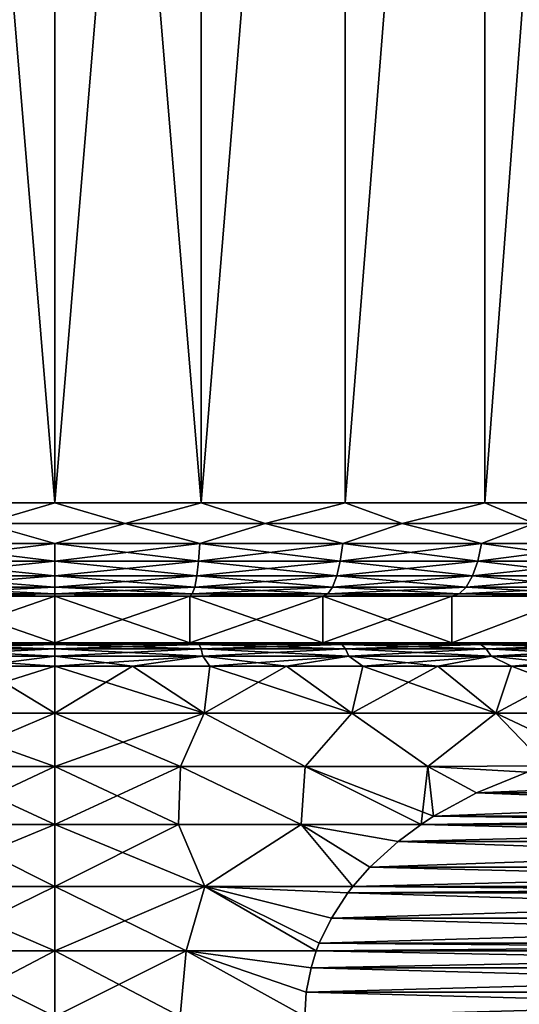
# Model space of a CAD drawing. Header units: metres. Extents: x -109 to 109, y -314 to 82.
# Tile 71 of 191: x -77.02 to -71.67, y 46.63 to 57.17. Entities that reach past the tile are written whole.
import ezdxf

# ---------------------------------------------------------------- set-up
doc = ezdxf.new("R2010")
doc.units = ezdxf.units.M
doc.layers.add('solid_504261_XXX', color=7, linetype='CONTINUOUS')

msp = doc.modelspace()

# ---------------------------------------------------------------- linework, layer by layer
at = {"layer": 'solid_504261_XXX'}
for points in [[(-78.212769, 70.800003, 197.452423), (-78.214478, 52, 197.452209), (-76.647499, 52, 197.546997)], [(-76.647499, 70.800003, 171.547012), (-76.647499, 52, 171.546997), (-78.214478, 52, 171.641785)], [(-78.212769, 70.800003, 171.641571), (-76.647499, 70.800003, 171.547012), (-78.214478, 52, 171.641785)], [(-76.647499, 70.800003, 197.546982), (-78.212769, 70.800003, 197.452423), (-76.647499, 52, 197.546997)], [(-76.647499, 70.800003, 197.546982), (-76.647499, 52, 197.546997), (-75.080528, 52, 197.452209)], [(-75.082237, 70.800003, 197.452423), (-76.647499, 70.800003, 197.546982), (-75.080528, 52, 197.452209)], [(-75.082237, 70.800003, 171.641571), (-75.080528, 52, 171.641785), (-76.647499, 52, 171.546997)], [(-76.647499, 70.800003, 171.547012), (-75.082237, 70.800003, 171.641571), (-76.647499, 52, 171.546997)], [(-73.539749, 70.800003, 197.170059), (-75.082237, 70.800003, 197.452423), (-75.080528, 52, 197.452209)], [(-75.082237, 70.800003, 171.641571), (-73.539749, 70.800003, 171.92395), (-75.080528, 52, 171.641785)], [(-73.539749, 70.800003, 197.170059), (-75.080528, 52, 197.452209), (-73.5364, 52, 197.16925)], [(-73.539749, 70.800003, 171.92395), (-73.5364, 52, 171.924759), (-75.080528, 52, 171.641785)], [(-72.042473, 70.800003, 196.704041), (-73.539749, 70.800003, 197.170059), (-73.5364, 52, 197.16925)], [(-73.539749, 70.800003, 171.92395), (-72.042473, 70.800003, 172.389954), (-73.5364, 52, 171.924759)], [(-72.042473, 70.800003, 196.704041), (-73.5364, 52, 197.16925), (-72.037643, 52, 196.702209)], [(-72.042473, 70.800003, 172.389954), (-72.037643, 52, 172.391785), (-73.5364, 52, 171.924759)], [(-70.612213, 70.800003, 196.061127), (-72.042473, 70.800003, 196.704041), (-72.037643, 52, 196.702209)], [(-72.042473, 70.800003, 172.389954), (-70.612213, 70.800003, 173.032883), (-72.037643, 52, 172.391785)], [(-70.612213, 70.800003, 196.061127), (-72.037643, 52, 196.702209), (-70.60611, 52, 196.057938)], [(-70.612213, 70.800003, 173.032883), (-70.60611, 52, 173.036072), (-72.037643, 52, 172.391785)], [(-77.401924, 51.777477, 197.499969), (-76.647499, 52, 197.546997), (-78.214478, 52, 197.452209)], [(-77.401924, 51.777477, 171.594025), (-78.214478, 52, 171.641785), (-76.647499, 52, 171.546997)], [(-77.401924, 51.777477, 197.499969), (-75.893074, 51.777477, 197.499969), (-76.647499, 52, 197.546997)], [(-75.893074, 51.777477, 171.594025), (-77.401924, 51.777477, 171.594025), (-76.647499, 52, 171.546997)], [(-75.893074, 51.777477, 197.499969), (-75.080528, 52, 197.452209), (-76.647499, 52, 197.546997)], [(-75.893074, 51.777477, 171.594025), (-76.647499, 52, 171.546997), (-75.080528, 52, 171.641785)], [(-75.893074, 51.777477, 197.499969), (-74.394424, 51.777477, 197.324814), (-75.080528, 52, 197.452209)], [(-74.394424, 51.777477, 171.769196), (-75.893074, 51.777477, 171.594025), (-75.080528, 52, 171.641785)], [(-74.394424, 51.777477, 197.324814), (-73.5364, 52, 197.16925), (-75.080528, 52, 197.452209)], [(-74.394424, 51.777477, 171.769196), (-75.080528, 52, 171.641785), (-73.5364, 52, 171.924759)], [(-74.394424, 51.777477, 197.324814), (-72.926247, 51.777477, 196.976852), (-73.5364, 52, 197.16925)], [(-72.926247, 51.777477, 172.117157), (-74.394424, 51.777477, 171.769196), (-73.5364, 52, 171.924759)], [(-72.926247, 51.777477, 196.976852), (-72.037643, 52, 196.702209), (-73.5364, 52, 197.16925)], [(-72.926247, 51.777477, 172.117157), (-73.5364, 52, 171.924759), (-72.037643, 52, 172.391785)], [(-72.926247, 51.777477, 196.976852), (-71.508392, 51.777477, 196.460785), (-72.037643, 52, 196.702209)], [(-71.508392, 51.777477, 172.633209), (-72.926247, 51.777477, 172.117157), (-72.037643, 52, 172.391785)], [(-71.508392, 51.777477, 196.460785), (-70.60611, 52, 196.057938), (-72.037643, 52, 196.702209)], [(-71.508392, 51.777477, 172.633209), (-72.037643, 52, 172.391785), (-70.60611, 52, 173.036072)], [(-76.647499, 51.565914, 171.646133), (-78.20253, 51.565914, 171.740189), (-77.401924, 51.777477, 171.594025)], [(-78.20253, 51.565914, 197.353806), (-76.647499, 51.565914, 197.447876), (-77.401924, 51.777477, 197.499969)], [(-76.647499, 51.565914, 171.646133), (-77.401924, 51.777477, 171.594025), (-75.893074, 51.777477, 171.594025)], [(-76.647499, 51.565914, 197.447876), (-75.893074, 51.777477, 197.499969), (-77.401924, 51.777477, 197.499969)], [(-75.092468, 51.565914, 171.740189), (-76.647499, 51.565914, 171.646133), (-75.893074, 51.777477, 171.594025)], [(-76.647499, 51.565914, 197.447876), (-75.092468, 51.565914, 197.353806), (-75.893074, 51.777477, 197.499969)], [(-75.092468, 51.565914, 171.740189), (-75.893074, 51.777477, 171.594025), (-74.394424, 51.777477, 171.769196)], [(-75.092468, 51.565914, 197.353806), (-74.394424, 51.777477, 197.324814), (-75.893074, 51.777477, 197.499969)], [(-73.56012, 51.565914, 172.021011), (-75.092468, 51.565914, 171.740189), (-74.394424, 51.777477, 171.769196)], [(-75.092468, 51.565914, 197.353806), (-73.56012, 51.565914, 197.072998), (-74.394424, 51.777477, 197.324814)], [(-73.56012, 51.565914, 172.021011), (-74.394424, 51.777477, 171.769196), (-72.926247, 51.777477, 172.117157)], [(-73.56012, 51.565914, 197.072998), (-72.926247, 51.777477, 196.976852), (-74.394424, 51.777477, 197.324814)], [(-72.072784, 51.565914, 172.484482), (-73.56012, 51.565914, 172.021011), (-72.926247, 51.777477, 172.117157)], [(-73.56012, 51.565914, 197.072998), (-72.072784, 51.565914, 196.609528), (-72.926247, 51.777477, 196.976852)], [(-72.072784, 51.565914, 172.484482), (-72.926247, 51.777477, 172.117157), (-71.508392, 51.777477, 172.633209)], [(-72.072784, 51.565914, 196.609528), (-71.508392, 51.777477, 196.460785), (-72.926247, 51.777477, 196.976852)], [(-70.652168, 51.565914, 173.12384), (-72.072784, 51.565914, 172.484482), (-71.508392, 51.777477, 172.633209)], [(-72.072784, 51.565914, 196.609528), (-70.652168, 51.565914, 195.970154), (-71.508392, 51.777477, 196.460785)], [(-78.188148, 51.37616, 171.858643), (-78.20253, 51.565914, 171.740189), (-76.647499, 51.565914, 171.646133)], [(-76.647499, 51.37616, 197.328552), (-76.647499, 51.565914, 197.447876), (-78.20253, 51.565914, 197.353806)], [(-78.188148, 51.37616, 197.235367), (-76.647499, 51.37616, 197.328552), (-78.20253, 51.565914, 197.353806)], [(-76.647499, 51.37616, 171.765442), (-78.188148, 51.37616, 171.858643), (-76.647499, 51.565914, 171.646133)], [(-76.647499, 51.37616, 171.765442), (-76.647499, 51.565914, 171.646133), (-75.092468, 51.565914, 171.740189)], [(-75.106857, 51.37616, 171.858643), (-76.647499, 51.37616, 171.765442), (-75.092468, 51.565914, 171.740189)], [(-75.106857, 51.37616, 197.235367), (-75.092468, 51.565914, 197.353806), (-76.647499, 51.565914, 197.447876)], [(-76.647499, 51.37616, 197.328552), (-75.106857, 51.37616, 197.235367), (-76.647499, 51.565914, 197.447876)], [(-75.106857, 51.37616, 171.858643), (-75.092468, 51.565914, 171.740189), (-73.56012, 51.565914, 172.021011)], [(-73.588676, 51.37616, 172.136856), (-75.106857, 51.37616, 171.858643), (-73.56012, 51.565914, 172.021011)], [(-75.106857, 51.37616, 197.235367), (-73.588676, 51.37616, 196.957138), (-75.092468, 51.565914, 197.353806)], [(-73.588676, 51.37616, 196.957138), (-73.56012, 51.565914, 197.072998), (-75.092468, 51.565914, 197.353806)], [(-73.588676, 51.37616, 172.136856), (-73.56012, 51.565914, 172.021011), (-72.072784, 51.565914, 172.484482)], [(-72.115097, 51.37616, 172.596039), (-73.588676, 51.37616, 172.136856), (-72.072784, 51.565914, 172.484482)], [(-73.588676, 51.37616, 196.957138), (-72.115097, 51.37616, 196.497955), (-73.56012, 51.565914, 197.072998)], [(-72.115097, 51.37616, 196.497955), (-72.072784, 51.565914, 196.609528), (-73.56012, 51.565914, 197.072998)], [(-72.115097, 51.37616, 172.596039), (-72.072784, 51.565914, 172.484482), (-70.652168, 51.565914, 173.12384)], [(-70.707619, 51.37616, 173.229492), (-72.115097, 51.37616, 172.596039), (-70.652168, 51.565914, 173.12384)], [(-72.115097, 51.37616, 196.497955), (-70.707619, 51.37616, 195.864502), (-72.072784, 51.565914, 196.609528)], [(-70.707619, 51.37616, 195.864502), (-70.652168, 51.565914, 195.970154), (-72.072784, 51.565914, 196.609528)], [(-78.169029, 51.217751, 172.016068), (-78.188148, 51.37616, 171.858643), (-76.647499, 51.37616, 171.765442)], [(-76.647499, 51.217751, 197.169968), (-76.647499, 51.37616, 197.328552), (-78.188148, 51.37616, 197.235367)], [(-78.169029, 51.217751, 197.077927), (-76.647499, 51.217751, 197.169968), (-78.188148, 51.37616, 197.235367)], [(-76.647499, 51.217751, 171.924042), (-78.169029, 51.217751, 172.016068), (-76.647499, 51.37616, 171.765442)], [(-76.647499, 51.217751, 171.924042), (-76.647499, 51.37616, 171.765442), (-75.106857, 51.37616, 171.858643)], [(-75.125969, 51.217751, 172.016068), (-76.647499, 51.217751, 171.924042), (-75.106857, 51.37616, 171.858643)], [(-75.125969, 51.217751, 197.077927), (-75.106857, 51.37616, 197.235367), (-76.647499, 51.37616, 197.328552)], [(-76.647499, 51.217751, 197.169968), (-75.125969, 51.217751, 197.077927), (-76.647499, 51.37616, 197.328552)], [(-75.125969, 51.217751, 172.016068), (-75.106857, 51.37616, 171.858643), (-73.588676, 51.37616, 172.136856)], [(-73.626625, 51.217751, 172.290833), (-75.125969, 51.217751, 172.016068), (-73.588676, 51.37616, 172.136856)], [(-75.125969, 51.217751, 197.077927), (-73.626625, 51.217751, 196.803162), (-75.106857, 51.37616, 197.235367)], [(-73.626625, 51.217751, 196.803162), (-73.588676, 51.37616, 196.957138), (-75.106857, 51.37616, 197.235367)], [(-73.626625, 51.217751, 172.290833), (-73.588676, 51.37616, 172.136856), (-72.115097, 51.37616, 172.596039)], [(-72.171333, 51.217751, 172.744324), (-73.626625, 51.217751, 172.290833), (-72.115097, 51.37616, 172.596039)], [(-73.626625, 51.217751, 196.803162), (-72.171333, 51.217751, 196.34967), (-73.588676, 51.37616, 196.957138)], [(-72.171333, 51.217751, 196.34967), (-72.115097, 51.37616, 196.497955), (-73.588676, 51.37616, 196.957138)], [(-72.171333, 51.217751, 172.744324), (-72.115097, 51.37616, 172.596039), (-70.707619, 51.37616, 173.229492)], [(-70.781319, 51.217751, 173.369919), (-72.171333, 51.217751, 172.744324), (-70.707619, 51.37616, 173.229492)], [(-72.171333, 51.217751, 196.34967), (-70.781319, 51.217751, 195.724075), (-72.115097, 51.37616, 196.497955)], [(-70.781319, 51.217751, 195.724075), (-70.707619, 51.37616, 195.864502), (-72.115097, 51.37616, 196.497955)], [(-78.146141, 51.09864, 172.204575), (-78.169029, 51.217751, 172.016068), (-76.647499, 51.217751, 171.924042)], [(-76.647499, 51.09864, 196.980072), (-76.647499, 51.217751, 197.169968), (-78.169029, 51.217751, 197.077927)], [(-78.146141, 51.09864, 196.88942), (-76.647499, 51.09864, 196.980072), (-78.169029, 51.217751, 197.077927)], [(-76.647499, 51.09864, 172.113922), (-78.146141, 51.09864, 172.204575), (-76.647499, 51.217751, 171.924042)], [(-76.647499, 51.09864, 172.113922), (-76.647499, 51.217751, 171.924042), (-75.125969, 51.217751, 172.016068)], [(-75.148857, 51.09864, 172.204575), (-76.647499, 51.09864, 172.113922), (-75.125969, 51.217751, 172.016068)], [(-75.148857, 51.09864, 196.88942), (-75.125969, 51.217751, 197.077927), (-76.647499, 51.217751, 197.169968)], [(-76.647499, 51.09864, 196.980072), (-75.148857, 51.09864, 196.88942), (-76.647499, 51.217751, 197.169968)], [(-75.148857, 51.09864, 172.204575), (-75.125969, 51.217751, 172.016068), (-73.626625, 51.217751, 172.290833)], [(-73.672073, 51.09864, 172.475204), (-75.148857, 51.09864, 172.204575), (-73.626625, 51.217751, 172.290833)], [(-75.148857, 51.09864, 196.88942), (-73.672073, 51.09864, 196.61879), (-75.125969, 51.217751, 197.077927)], [(-73.672073, 51.09864, 196.61879), (-73.626625, 51.217751, 196.803162), (-75.125969, 51.217751, 197.077927)], [(-73.672073, 51.09864, 172.475204), (-73.626625, 51.217751, 172.290833), (-72.171333, 51.217751, 172.744324)], [(-72.23867, 51.09864, 172.921875), (-73.672073, 51.09864, 172.475204), (-72.171333, 51.217751, 172.744324)], [(-73.672073, 51.09864, 196.61879), (-72.23867, 51.09864, 196.172134), (-73.626625, 51.217751, 196.803162)], [(-72.23867, 51.09864, 196.172134), (-72.171333, 51.217751, 196.34967), (-73.626625, 51.217751, 196.803162)], [(-72.23867, 51.09864, 172.921875), (-72.171333, 51.217751, 172.744324), (-70.781319, 51.217751, 173.369919)], [(-70.86956, 51.09864, 173.538055), (-72.23867, 51.09864, 172.921875), (-70.781319, 51.217751, 173.369919)], [(-72.23867, 51.09864, 196.172134), (-70.86956, 51.09864, 195.555939), (-72.171333, 51.217751, 196.34967)], [(-70.86956, 51.09864, 195.555939), (-70.781319, 51.217751, 195.724075), (-72.171333, 51.217751, 196.34967)], [(-76.647499, 51.09864, 172.113922), (-78.120628, 51.024822, 172.414688), (-78.146141, 51.09864, 172.204575)], [(-78.146141, 51.09864, 196.88942), (-78.120628, 51.024822, 196.679321), (-76.647499, 51.024822, 196.768433)], [(-78.146141, 51.09864, 196.88942), (-76.647499, 51.024822, 196.768433), (-76.647499, 51.09864, 196.980072)], [(-76.647499, 51.09864, 172.113922), (-76.647499, 51.024822, 172.325577), (-78.120628, 51.024822, 172.414688)], [(-75.148857, 51.09864, 172.204575), (-75.17437, 51.024822, 172.414688), (-76.647499, 51.024822, 172.325577)], [(-75.148857, 51.09864, 172.204575), (-76.647499, 51.024822, 172.325577), (-76.647499, 51.09864, 172.113922)], [(-76.647499, 51.09864, 196.980072), (-76.647499, 51.024822, 196.768433), (-75.17437, 51.024822, 196.679321)], [(-76.647499, 51.09864, 196.980072), (-75.17437, 51.024822, 196.679321), (-75.148857, 51.09864, 196.88942)], [(-73.672073, 51.09864, 172.475204), (-73.722725, 51.024822, 172.68071), (-75.17437, 51.024822, 172.414688)], [(-73.672073, 51.09864, 172.475204), (-75.17437, 51.024822, 172.414688), (-75.148857, 51.09864, 172.204575)], [(-75.148857, 51.09864, 196.88942), (-75.17437, 51.024822, 196.679321), (-73.722725, 51.024822, 196.4133)], [(-75.148857, 51.09864, 196.88942), (-73.722725, 51.024822, 196.4133), (-73.672073, 51.09864, 196.61879)], [(-72.23867, 51.09864, 172.921875), (-72.313721, 51.024822, 173.119766), (-73.722725, 51.024822, 172.68071)], [(-72.23867, 51.09864, 172.921875), (-73.722725, 51.024822, 172.68071), (-73.672073, 51.09864, 172.475204)], [(-73.672073, 51.09864, 196.61879), (-73.722725, 51.024822, 196.4133), (-72.313721, 51.024822, 195.974228)], [(-73.672073, 51.09864, 196.61879), (-72.313721, 51.024822, 195.974228), (-72.23867, 51.09864, 196.172134)], [(-70.86956, 51.09864, 173.538055), (-70.967918, 51.024822, 173.725464), (-72.313721, 51.024822, 173.119766)], [(-70.86956, 51.09864, 173.538055), (-72.313721, 51.024822, 173.119766), (-72.23867, 51.09864, 172.921875)], [(-72.23867, 51.09864, 196.172134), (-72.313721, 51.024822, 195.974228), (-70.967918, 51.024822, 195.36853)], [(-72.23867, 51.09864, 196.172134), (-70.967918, 51.024822, 195.36853), (-70.86956, 51.09864, 195.555939)], [(-78.120628, 51.024822, 172.414688), (-76.647499, 51.024822, 172.325577), (-78.09391, 51, 172.634491)], [(-78.120628, 51.024822, 196.679321), (-78.09391, 51, 196.459503), (-76.647499, 51, 196.546997)], [(-76.647499, 51.024822, 196.768433), (-78.120628, 51.024822, 196.679321), (-76.647499, 51, 196.546997)], [(-78.093941, 50.5, 172.634491), (-78.09391, 51, 172.634491), (-76.647499, 51, 172.546997)], [(-76.647499, 50.5, 172.547012), (-78.093941, 50.5, 172.634491), (-76.647499, 51, 172.546997)], [(-78.093941, 50.5, 196.459503), (-76.647499, 50.5, 196.546982), (-78.09391, 51, 196.459503)], [(-76.647499, 51.024822, 172.325577), (-76.647499, 51, 172.546997), (-78.09391, 51, 172.634491)], [(-76.647499, 50.5, 196.546982), (-76.647499, 51, 196.546997), (-78.09391, 51, 196.459503)], [(-75.17437, 51.024822, 172.414688), (-75.201096, 51, 172.634491), (-76.647499, 51, 172.546997)], [(-76.647499, 51.024822, 172.325577), (-75.17437, 51.024822, 172.414688), (-76.647499, 51, 172.546997)], [(-76.647499, 51.024822, 196.768433), (-76.647499, 51, 196.546997), (-75.201096, 51, 196.459503)], [(-75.17437, 51.024822, 196.679321), (-76.647499, 51.024822, 196.768433), (-75.201096, 51, 196.459503)], [(-76.647499, 50.5, 172.547012), (-76.647499, 51, 172.546997), (-75.201096, 51, 172.634491)], [(-75.201057, 50.5, 172.634491), (-76.647499, 50.5, 172.547012), (-75.201096, 51, 172.634491)], [(-75.201057, 50.5, 196.459503), (-75.201096, 51, 196.459503), (-76.647499, 51, 196.546997)], [(-76.647499, 50.5, 196.546982), (-75.201057, 50.5, 196.459503), (-76.647499, 51, 196.546997)], [(-73.722725, 51.024822, 172.68071), (-73.775642, 51, 172.895721), (-75.201096, 51, 172.634491)], [(-75.17437, 51.024822, 172.414688), (-73.722725, 51.024822, 172.68071), (-75.201096, 51, 172.634491)], [(-75.17437, 51.024822, 196.679321), (-75.201096, 51, 196.459503), (-73.775642, 51, 196.198288)], [(-75.201057, 50.5, 172.634491), (-75.201096, 51, 172.634491), (-73.775642, 51, 172.895721)], [(-73.775719, 50.5, 196.198288), (-73.775642, 51, 196.198288), (-75.201096, 51, 196.459503)], [(-75.201057, 50.5, 196.459503), (-73.775719, 50.5, 196.198288), (-75.201096, 51, 196.459503)], [(-73.775719, 50.5, 172.895706), (-75.201057, 50.5, 172.634491), (-73.775642, 51, 172.895721)], [(-73.722725, 51.024822, 196.4133), (-75.17437, 51.024822, 196.679321), (-73.775642, 51, 196.198288)], [(-73.775719, 50.5, 172.895706), (-73.775642, 51, 172.895721), (-72.392288, 51, 173.326782)], [(-72.392242, 50.5, 173.326813), (-73.775719, 50.5, 172.895706), (-72.392288, 51, 173.326782)], [(-73.775719, 50.5, 196.198288), (-72.392242, 50.5, 195.767197), (-73.775642, 51, 196.198288)], [(-72.313721, 51.024822, 173.119766), (-72.392288, 51, 173.326782), (-73.775642, 51, 172.895721)], [(-73.722725, 51.024822, 172.68071), (-72.313721, 51.024822, 173.119766), (-73.775642, 51, 172.895721)], [(-73.722725, 51.024822, 196.4133), (-73.775642, 51, 196.198288), (-72.392288, 51, 195.767212)], [(-72.392242, 50.5, 195.767197), (-72.392288, 51, 195.767212), (-73.775642, 51, 196.198288)], [(-72.313721, 51.024822, 195.974228), (-73.722725, 51.024822, 196.4133), (-72.392288, 51, 195.767212)], [(-72.313721, 51.024822, 173.119766), (-71.070961, 51, 173.921448), (-72.392288, 51, 173.326782)], [(-72.313721, 51.024822, 195.974228), (-72.392288, 51, 195.767212), (-71.070961, 51, 195.172546)], [(-72.392242, 50.5, 173.326813), (-72.392288, 51, 173.326782), (-71.070961, 51, 173.921448)], [(-72.392242, 50.5, 195.767197), (-71.070961, 51, 195.172546), (-72.392288, 51, 195.767212)], [(-71.070831, 50.5, 173.921539), (-72.392242, 50.5, 173.326813), (-71.070961, 51, 173.921448)], [(-72.392242, 50.5, 195.767197), (-71.070831, 50.5, 195.172455), (-71.070961, 51, 195.172546)], [(-72.313721, 51.024822, 173.119766), (-70.967918, 51.024822, 173.725464), (-71.070961, 51, 173.921448)], [(-70.967918, 51.024822, 195.36853), (-72.313721, 51.024822, 195.974228), (-71.070961, 51, 195.172546)], [(-76.647499, 50.435352, 170.547531), (-76.647499, 50.356464, 170.38504), (-78.233139, 50.356464, 170.474091)], [(-78.214943, 50.435352, 170.635559), (-76.647499, 50.435352, 170.547531), (-78.233139, 50.356464, 170.474091)], [(-78.214943, 50.435352, 198.45845), (-78.233139, 50.356464, 198.619904), (-76.647499, 50.356464, 198.708954)], [(-78.227287, 50.5, 198.100967), (-76.647499, 50.5, 198.192749), (-78.093941, 50.5, 196.459503)], [(-78.227287, 50.5, 170.993027), (-78.093941, 50.5, 172.634491), (-76.647499, 50.5, 172.547012)], [(-76.647499, 50.5, 170.901245), (-78.227287, 50.5, 170.993027), (-76.647499, 50.5, 172.547012)], [(-76.647499, 50.483723, 198.372452), (-76.647499, 50.5, 198.192749), (-78.227287, 50.5, 198.100967)], [(-78.195457, 50.483723, 198.285522), (-76.647499, 50.483723, 198.372452), (-78.227287, 50.5, 198.100967)], [(-78.195457, 50.483723, 170.808472), (-78.227287, 50.5, 170.993027), (-76.647499, 50.5, 170.901245)], [(-78.195457, 50.483723, 198.285522), (-78.214943, 50.435352, 198.45845), (-76.647499, 50.435352, 198.546478)], [(-76.647499, 50.483723, 170.721542), (-76.647499, 50.435352, 170.547531), (-78.214943, 50.435352, 170.635559)], [(-78.195457, 50.483723, 170.808472), (-76.647499, 50.483723, 170.721542), (-78.214943, 50.435352, 170.635559)], [(-78.214943, 50.435352, 198.45845), (-76.647499, 50.356464, 198.708954), (-76.647499, 50.435352, 198.546478)], [(-78.195457, 50.483723, 170.808472), (-76.647499, 50.5, 170.901245), (-76.647499, 50.483723, 170.721542)], [(-78.195457, 50.483723, 198.285522), (-76.647499, 50.435352, 198.546478), (-76.647499, 50.483723, 198.372452)], [(-76.647499, 50.5, 198.192749), (-76.647499, 50.5, 196.546982), (-78.093941, 50.5, 196.459503)], [(-75.067711, 50.5, 198.100967), (-75.201057, 50.5, 196.459503), (-76.647499, 50.5, 196.546982)], [(-75.067711, 50.5, 198.100967), (-76.647499, 50.5, 196.546982), (-76.647499, 50.5, 198.192749)], [(-76.647499, 50.5, 170.901245), (-76.647499, 50.5, 172.547012), (-75.201057, 50.5, 172.634491)], [(-75.067711, 50.5, 170.993027), (-76.647499, 50.5, 170.901245), (-75.201057, 50.5, 172.634491)], [(-75.099541, 50.483723, 198.285522), (-75.067711, 50.5, 198.100967), (-76.647499, 50.5, 198.192749)], [(-75.099541, 50.483723, 198.285522), (-76.647499, 50.5, 198.192749), (-76.647499, 50.483723, 198.372452)], [(-76.647499, 50.483723, 170.721542), (-76.647499, 50.5, 170.901245), (-75.067711, 50.5, 170.993027)], [(-75.099541, 50.483723, 170.808472), (-76.647499, 50.483723, 170.721542), (-75.067711, 50.5, 170.993027)], [(-75.080055, 50.435352, 198.45845), (-76.647499, 50.483723, 198.372452), (-76.647499, 50.435352, 198.546478)], [(-75.099541, 50.483723, 170.808472), (-76.647499, 50.435352, 170.547531), (-76.647499, 50.483723, 170.721542)], [(-75.099541, 50.483723, 170.808472), (-75.080055, 50.435352, 170.635559), (-76.647499, 50.435352, 170.547531)], [(-75.099541, 50.483723, 198.285522), (-76.647499, 50.483723, 198.372452), (-75.080055, 50.435352, 198.45845)], [(-75.080055, 50.435352, 170.635559), (-76.647499, 50.356464, 170.38504), (-76.647499, 50.435352, 170.547531)], [(-75.080055, 50.435352, 170.635559), (-75.061867, 50.356464, 170.474091), (-76.647499, 50.356464, 170.38504)], [(-75.061867, 50.356464, 198.619904), (-76.647499, 50.435352, 198.546478), (-76.647499, 50.356464, 198.708954)], [(-75.080055, 50.435352, 198.45845), (-76.647499, 50.435352, 198.546478), (-75.061867, 50.356464, 198.619904)], [(-75.067711, 50.5, 198.100967), (-73.775719, 50.5, 196.198288), (-75.201057, 50.5, 196.459503)], [(-75.067711, 50.5, 170.993027), (-75.201057, 50.5, 172.634491), (-73.775719, 50.5, 172.895706)], [(-75.099541, 50.483723, 170.808472), (-75.067711, 50.5, 170.993027), (-73.571045, 50.483723, 171.068176)], [(-73.571045, 50.483723, 198.025818), (-75.067711, 50.5, 198.100967), (-75.099541, 50.483723, 198.285522)], [(-75.099541, 50.483723, 198.285522), (-75.080055, 50.435352, 198.45845), (-73.532326, 50.435352, 198.19548)], [(-73.571045, 50.483723, 198.025818), (-75.099541, 50.483723, 198.285522), (-73.532326, 50.435352, 198.19548)], [(-75.099541, 50.483723, 170.808472), (-73.571045, 50.483723, 171.068176), (-75.080055, 50.435352, 170.635559)], [(-73.571045, 50.483723, 171.068176), (-73.532326, 50.435352, 170.898529), (-75.080055, 50.435352, 170.635559)], [(-75.080055, 50.435352, 198.45845), (-75.061867, 50.356464, 198.619904), (-73.49617, 50.356464, 198.353882)], [(-73.532326, 50.435352, 198.19548), (-75.080055, 50.435352, 198.45845), (-73.49617, 50.356464, 198.353882)], [(-75.080055, 50.435352, 170.635559), (-73.532326, 50.435352, 170.898529), (-75.061867, 50.356464, 170.474091)], [(-75.067711, 50.5, 198.100967), (-73.504211, 50.5, 197.82579), (-73.775719, 50.5, 196.198288)], [(-73.504211, 50.5, 171.268204), (-75.067711, 50.5, 170.993027), (-73.775719, 50.5, 172.895706)], [(-73.571045, 50.483723, 171.068176), (-75.067711, 50.5, 170.993027), (-73.504211, 50.5, 171.268204)], [(-73.571045, 50.483723, 198.025818), (-73.504211, 50.5, 197.82579), (-75.067711, 50.5, 198.100967)], [(-73.532326, 50.435352, 170.898529), (-73.49617, 50.356464, 170.740112), (-75.061867, 50.356464, 170.474091)], [(-73.504211, 50.5, 197.82579), (-72.392242, 50.5, 195.767197), (-73.775719, 50.5, 196.198288)], [(-73.504211, 50.5, 171.268204), (-73.775719, 50.5, 172.895706), (-72.392242, 50.5, 173.326813)], [(-73.571045, 50.483723, 171.068176), (-73.504211, 50.5, 171.268204), (-72.081245, 50.483723, 171.497391)], [(-72.081245, 50.483723, 197.596619), (-73.504211, 50.5, 197.82579), (-73.571045, 50.483723, 198.025818)], [(-73.571045, 50.483723, 198.025818), (-73.532326, 50.435352, 198.19548), (-72.023766, 50.435352, 197.760864)], [(-72.081245, 50.483723, 197.596619), (-73.571045, 50.483723, 198.025818), (-72.023766, 50.435352, 197.760864)], [(-73.571045, 50.483723, 171.068176), (-72.081245, 50.483723, 171.497391), (-73.532326, 50.435352, 170.898529)], [(-72.081245, 50.483723, 171.497391), (-72.023766, 50.435352, 171.33313), (-73.532326, 50.435352, 170.898529)], [(-73.532326, 50.435352, 198.19548), (-73.49617, 50.356464, 198.353882), (-71.9701, 50.356464, 197.91423)], [(-72.023766, 50.435352, 197.760864), (-73.532326, 50.435352, 198.19548), (-71.9701, 50.356464, 197.91423)], [(-73.532326, 50.435352, 170.898529), (-72.023766, 50.435352, 171.33313), (-73.49617, 50.356464, 170.740112)], [(-73.504211, 50.5, 197.82579), (-71.98381, 50.5, 197.371048), (-72.392242, 50.5, 195.767197)], [(-71.98381, 50.5, 171.722946), (-73.504211, 50.5, 171.268204), (-72.392242, 50.5, 173.326813)], [(-72.081245, 50.483723, 171.497391), (-73.504211, 50.5, 171.268204), (-71.98381, 50.5, 171.722946)], [(-72.081245, 50.483723, 197.596619), (-71.98381, 50.5, 197.371048), (-73.504211, 50.5, 197.82579)], [(-72.023766, 50.435352, 171.33313), (-71.9701, 50.356464, 171.179764), (-73.49617, 50.356464, 170.740112)], [(-71.98381, 50.5, 197.371048), (-71.070831, 50.5, 195.172455), (-72.392242, 50.5, 195.767197)], [(-71.98381, 50.5, 171.722946), (-72.392242, 50.5, 173.326813), (-71.070831, 50.5, 173.921539)], [(-72.081245, 50.483723, 171.497391), (-71.98381, 50.5, 171.722946), (-70.648857, 50.483723, 172.090698)], [(-70.648857, 50.483723, 197.003296), (-71.98381, 50.5, 197.371048), (-72.081245, 50.483723, 197.596619)], [(-72.081245, 50.483723, 197.596619), (-72.023766, 50.435352, 197.760864), (-70.573357, 50.435352, 197.160095)], [(-70.648857, 50.483723, 197.003296), (-72.081245, 50.483723, 197.596619), (-70.573357, 50.435352, 197.160095)], [(-72.081245, 50.483723, 171.497391), (-70.648857, 50.483723, 172.090698), (-72.023766, 50.435352, 171.33313)], [(-70.648857, 50.483723, 172.090698), (-70.573357, 50.435352, 171.933914), (-72.023766, 50.435352, 171.33313)], [(-72.023766, 50.435352, 197.760864), (-71.9701, 50.356464, 197.91423), (-70.502861, 50.356464, 197.306473)], [(-70.573357, 50.435352, 197.160095), (-72.023766, 50.435352, 197.760864), (-70.502861, 50.356464, 197.306473)], [(-72.023766, 50.435352, 171.33313), (-70.573357, 50.435352, 171.933914), (-71.9701, 50.356464, 171.179764)], [(-71.98381, 50.5, 197.371048), (-70.526184, 50.5, 196.742737), (-71.070831, 50.5, 195.172455)], [(-70.526184, 50.5, 172.351257), (-71.98381, 50.5, 171.722946), (-71.070831, 50.5, 173.921539)], [(-70.648857, 50.483723, 172.090698), (-71.98381, 50.5, 171.722946), (-70.526184, 50.5, 172.351257)], [(-70.648857, 50.483723, 197.003296), (-70.526184, 50.5, 196.742737), (-71.98381, 50.5, 197.371048)], [(-70.573357, 50.435352, 171.933914), (-70.502861, 50.356464, 171.787521), (-71.9701, 50.356464, 171.179764)], [(-78.233139, 50.356464, 170.474091), (-76.647499, 50.356464, 170.38504), (-77.479385, 50.25, 170.264023)], [(-78.233139, 50.356464, 198.619904), (-77.479385, 50.25, 198.829987), (-76.647499, 50.25, 198.854187)], [(-76.647499, 50.356464, 198.708954), (-78.233139, 50.356464, 198.619904), (-76.647499, 50.25, 198.854187)], [(-76.647499, 50.356464, 170.38504), (-76.647499, 50.25, 170.239807), (-77.479385, 50.25, 170.264023)], [(-75.061867, 50.356464, 170.474091), (-76.647499, 50.25, 170.239807), (-76.647499, 50.356464, 170.38504)], [(-75.061867, 50.356464, 170.474091), (-75.815613, 50.25, 170.264023), (-76.647499, 50.25, 170.239807)], [(-75.815613, 50.25, 198.829987), (-76.647499, 50.356464, 198.708954), (-76.647499, 50.25, 198.854187)], [(-75.061867, 50.356464, 198.619904), (-76.647499, 50.356464, 198.708954), (-75.815613, 50.25, 198.829987)], [(-75.061867, 50.356464, 198.619904), (-75.815613, 50.25, 198.829987), (-74.986534, 50.25, 198.757446)], [(-75.061867, 50.356464, 170.474091), (-74.986534, 50.25, 170.336548), (-75.815613, 50.25, 170.264023)], [(-75.061867, 50.356464, 198.619904), (-74.986534, 50.25, 198.757446), (-74.163086, 50.25, 198.636826)], [(-73.49617, 50.356464, 198.353882), (-75.061867, 50.356464, 198.619904), (-74.163086, 50.25, 198.636826)], [(-75.061867, 50.356464, 170.474091), (-73.49617, 50.356464, 170.740112), (-74.986534, 50.25, 170.336548)], [(-73.49617, 50.356464, 170.740112), (-74.163086, 50.25, 170.457169), (-74.986534, 50.25, 170.336548)], [(-73.49617, 50.356464, 198.353882), (-74.163086, 50.25, 198.636826), (-73.348038, 50.25, 198.468536)], [(-73.49617, 50.356464, 170.740112), (-73.348038, 50.25, 170.625458), (-74.163086, 50.25, 170.457169)], [(-73.49617, 50.356464, 198.353882), (-73.348038, 50.25, 198.468536), (-72.544151, 50.25, 198.253143)], [(-71.9701, 50.356464, 197.91423), (-73.49617, 50.356464, 198.353882), (-72.544151, 50.25, 198.253143)], [(-73.49617, 50.356464, 170.740112), (-71.9701, 50.356464, 171.179764), (-73.348038, 50.25, 170.625458)], [(-71.9701, 50.356464, 171.179764), (-72.544151, 50.25, 170.840866), (-73.348038, 50.25, 170.625458)], [(-71.9701, 50.356464, 197.91423), (-72.544151, 50.25, 198.253143), (-71.75415, 50.25, 197.991364)], [(-71.9701, 50.356464, 171.179764), (-71.75415, 50.25, 171.102646), (-72.544151, 50.25, 170.840866)], [(-71.9701, 50.356464, 197.91423), (-71.75415, 50.25, 197.991364), (-70.980713, 50.25, 197.684097)], [(-70.502861, 50.356464, 197.306473), (-71.9701, 50.356464, 197.91423), (-70.980713, 50.25, 197.684097)], [(-71.9701, 50.356464, 171.179764), (-70.502861, 50.356464, 171.787521), (-71.75415, 50.25, 171.102646)], [(-70.502861, 50.356464, 171.787521), (-70.980713, 50.25, 171.409912), (-71.75415, 50.25, 171.102646)], [(-76.647499, 50.25, 170.239807), (-76.647499, 49.746708, 169.744522), (-78.247932, 49.746708, 169.831284)], [(-77.479385, 50.25, 170.264023), (-76.647499, 50.25, 170.239807), (-78.247932, 49.746708, 169.831284)], [(-77.479385, 50.25, 198.829987), (-78.247932, 49.746708, 199.262711), (-76.647499, 49.746708, 199.349487)], [(-76.647499, 50.25, 198.854187), (-77.479385, 50.25, 198.829987), (-76.647499, 49.746708, 199.349487)], [(-75.815613, 50.25, 170.264023), (-76.647499, 49.746708, 169.744522), (-76.647499, 50.25, 170.239807)], [(-75.815613, 50.25, 170.264023), (-75.047073, 49.746708, 169.831284), (-76.647499, 49.746708, 169.744522)], [(-75.047073, 49.746708, 199.262711), (-76.647499, 50.25, 198.854187), (-76.647499, 49.746708, 199.349487)], [(-75.815613, 50.25, 198.829987), (-76.647499, 50.25, 198.854187), (-75.047073, 49.746708, 199.262711)], [(-74.986534, 50.25, 198.757446), (-75.815613, 50.25, 198.829987), (-75.047073, 49.746708, 199.262711)], [(-75.815613, 50.25, 170.264023), (-74.986534, 50.25, 170.336548), (-75.047073, 49.746708, 169.831284)], [(-74.986534, 50.25, 198.757446), (-75.047073, 49.746708, 199.262711), (-73.465401, 49.746708, 199.003418)], [(-74.163086, 50.25, 170.457169), (-73.465401, 49.746708, 170.090591), (-75.047073, 49.746708, 169.831284)], [(-74.986534, 50.25, 170.336548), (-74.163086, 50.25, 170.457169), (-75.047073, 49.746708, 169.831284)], [(-74.163086, 50.25, 198.636826), (-74.986534, 50.25, 198.757446), (-73.465401, 49.746708, 199.003418)], [(-73.348038, 50.25, 198.468536), (-74.163086, 50.25, 198.636826), (-73.465401, 49.746708, 199.003418)], [(-74.163086, 50.25, 170.457169), (-73.348038, 50.25, 170.625458), (-73.465401, 49.746708, 170.090591)], [(-73.348038, 50.25, 198.468536), (-73.465401, 49.746708, 199.003418), (-71.921043, 49.746708, 198.574615)], [(-72.544151, 50.25, 170.840866), (-71.921043, 49.746708, 170.519379), (-73.465401, 49.746708, 170.090591)], [(-73.348038, 50.25, 170.625458), (-72.544151, 50.25, 170.840866), (-73.465401, 49.746708, 170.090591)], [(-72.544151, 50.25, 198.253143), (-73.348038, 50.25, 198.468536), (-71.921043, 49.746708, 198.574615)], [(-71.75415, 50.25, 197.991364), (-72.544151, 50.25, 198.253143), (-71.921043, 49.746708, 198.574615)], [(-72.544151, 50.25, 170.840866), (-71.75415, 50.25, 171.102646), (-71.921043, 49.746708, 170.519379)], [(-71.75415, 50.25, 197.991364), (-71.921043, 49.746708, 198.574615), (-70.432098, 49.746708, 197.981369)], [(-70.980713, 50.25, 171.409912), (-70.432098, 49.746708, 171.112625), (-71.921043, 49.746708, 170.519379)], [(-71.75415, 50.25, 171.102646), (-70.980713, 50.25, 171.409912), (-71.921043, 49.746708, 170.519379)], [(-70.980713, 50.25, 197.684097), (-71.75415, 50.25, 197.991364), (-70.432098, 49.746708, 197.981369)], [(-78.247932, 49.746708, 169.831284), (-76.647499, 49.746708, 169.744522), (-77.994316, 49.178066, 169.384384)], [(-76.647499, 49.178066, 199.769318), (-76.647499, 49.746708, 199.349487), (-78.247932, 49.746708, 199.262711)], [(-77.994316, 49.178066, 199.709625), (-76.647499, 49.178066, 199.769318), (-78.247932, 49.746708, 199.262711)], [(-76.647499, 49.746708, 169.744522), (-76.647499, 49.178066, 169.324677), (-77.994316, 49.178066, 169.384384)], [(-75.047073, 49.746708, 169.831284), (-76.647499, 49.178066, 169.324677), (-76.647499, 49.746708, 169.744522)], [(-75.300682, 49.178066, 169.384384), (-76.647499, 49.178066, 169.324677), (-75.047073, 49.746708, 169.831284)], [(-75.300682, 49.178066, 199.709625), (-76.647499, 49.746708, 199.349487), (-76.647499, 49.178066, 199.769318)], [(-75.047073, 49.746708, 199.262711), (-76.647499, 49.746708, 199.349487), (-75.300682, 49.178066, 199.709625)], [(-75.047073, 49.746708, 199.262711), (-75.300682, 49.178066, 199.709625), (-73.964424, 49.178066, 199.530991)], [(-73.964424, 49.178066, 169.563004), (-75.300682, 49.178066, 169.384384), (-75.047073, 49.746708, 169.831284)], [(-73.465401, 49.746708, 199.003418), (-75.047073, 49.746708, 199.262711), (-73.964424, 49.178066, 199.530991)], [(-73.964424, 49.178066, 169.563004), (-75.047073, 49.746708, 169.831284), (-73.465401, 49.746708, 170.090591)], [(-73.465401, 49.746708, 199.003418), (-73.964424, 49.178066, 199.530991), (-72.649216, 49.178066, 199.234848)], [(-72.649216, 49.178066, 169.859161), (-73.964424, 49.178066, 169.563004), (-73.465401, 49.746708, 170.090591)], [(-71.921043, 49.746708, 198.574615), (-73.465401, 49.746708, 199.003418), (-72.649216, 49.178066, 199.234848)], [(-72.649216, 49.178066, 169.859161), (-73.465401, 49.746708, 170.090591), (-71.921043, 49.746708, 170.519379)], [(-71.921043, 49.746708, 198.574615), (-72.649216, 49.178066, 199.234848), (-71.376678, 49.182835, 198.824402)], [(-71.376678, 49.182835, 170.269608), (-72.649216, 49.178066, 169.859161), (-71.921043, 49.746708, 170.519379)], [(-71.921043, 49.746708, 198.574615), (-71.376678, 49.182835, 198.824402), (-70.959267, 49.295853, 198.583405)], [(-70.432098, 49.746708, 197.981369), (-71.921043, 49.746708, 198.574615), (-70.959267, 49.295853, 198.583405)], [(-71.376678, 49.182835, 170.269608), (-71.921043, 49.746708, 170.519379), (-70.432098, 49.746708, 171.112625)], [(-77.972168, 48.555901, 169.045731), (-77.994316, 49.178066, 169.384384), (-76.647499, 49.178066, 169.324677)], [(-76.647499, 48.555901, 200.104767), (-76.647499, 49.178066, 199.769318), (-77.994316, 49.178066, 199.709625)], [(-77.972168, 48.555901, 200.048279), (-76.647499, 48.555901, 200.104767), (-77.994316, 49.178066, 199.709625)], [(-77.972168, 48.555901, 169.045731), (-76.647499, 49.178066, 169.324677), (-76.647499, 48.555901, 168.989227)], [(-75.300682, 49.178066, 169.384384), (-76.647499, 48.555901, 168.989227), (-76.647499, 49.178066, 169.324677)], [(-75.32283, 48.555901, 200.048279), (-76.647499, 49.178066, 199.769318), (-76.647499, 48.555901, 200.104767)], [(-75.300682, 49.178066, 199.709625), (-76.647499, 49.178066, 199.769318), (-75.32283, 48.555901, 200.048279)], [(-75.32283, 48.555901, 169.045731), (-76.647499, 48.555901, 168.989227), (-75.300682, 49.178066, 169.384384)], [(-75.300682, 49.178066, 199.709625), (-75.32283, 48.555901, 200.048279), (-74.007782, 48.555901, 199.879196)], [(-75.32283, 48.555901, 169.045731), (-75.300682, 49.178066, 169.384384), (-74.007782, 48.555901, 169.214813)], [(-73.964424, 49.178066, 199.530991), (-75.300682, 49.178066, 199.709625), (-74.007782, 48.555901, 199.879196)], [(-74.007782, 48.555901, 169.214813), (-75.300682, 49.178066, 169.384384), (-73.964424, 49.178066, 169.563004)], [(-73.964424, 49.178066, 199.530991), (-74.007782, 48.555901, 199.879196), (-72.722046, 48.556458, 199.601151)], [(-74.007782, 48.555901, 169.214813), (-73.964424, 49.178066, 169.563004), (-72.722046, 48.556458, 169.492859)], [(-73.964424, 49.178066, 199.530991), (-72.722046, 48.556458, 199.601151), (-72.588753, 48.64328, 199.524185)], [(-72.649216, 49.178066, 199.234848), (-73.964424, 49.178066, 199.530991), (-72.588753, 48.64328, 199.524185)], [(-72.722046, 48.556458, 169.492859), (-73.964424, 49.178066, 169.563004), (-72.649216, 49.178066, 169.859161)], [(-72.588753, 48.64328, 169.569809), (-72.722046, 48.556458, 169.492859), (-72.649216, 49.178066, 169.859161)], [(-71.583611, 49.115196, 198.943878), (-71.376678, 49.182835, 198.824402), (-72.649216, 49.178066, 199.234848)], [(-71.583618, 49.115196, 170.150131), (-72.649216, 49.178066, 169.859161), (-71.376678, 49.182835, 170.269608)], [(-72.127686, 48.893906, 199.257996), (-72.649216, 49.178066, 199.234848), (-72.588753, 48.64328, 199.524185)], [(-72.127686, 48.893906, 199.257996), (-71.583611, 49.115196, 198.943878), (-72.649216, 49.178066, 199.234848)], [(-72.127693, 48.893902, 169.835999), (-72.588753, 48.64328, 169.569809), (-72.649216, 49.178066, 169.859161)], [(-71.583618, 49.115196, 170.150131), (-72.127693, 48.893902, 169.835999), (-72.649216, 49.178066, 169.859161)], [(-66.167313, 48.893902, 173.277237), (-72.127693, 48.893902, 169.835999), (-71.583618, 49.115196, 170.150131)], [(-66.711388, 49.1152, 196.13089), (-71.583611, 49.115196, 198.943878), (-72.127686, 48.893906, 199.257996)], [(-66.167313, 48.893906, 195.816772), (-66.711388, 49.1152, 196.13089), (-72.127686, 48.893906, 199.257996)], [(-66.167313, 48.893906, 195.816772), (-72.127686, 48.893906, 199.257996), (-72.588753, 48.64328, 199.524185)], [(-66.167313, 48.893906, 195.816772), (-72.588753, 48.64328, 199.524185), (-65.706253, 48.64328, 195.550568)], [(-65.706245, 48.64328, 173.543427), (-72.588753, 48.64328, 169.569809), (-72.127693, 48.893902, 169.835999)], [(-66.167313, 48.893902, 173.277237), (-65.706245, 48.64328, 173.543427), (-72.127693, 48.893902, 169.835999)], [(-65.706253, 48.64328, 195.550568), (-72.588753, 48.64328, 199.524185), (-72.722046, 48.556458, 199.601151)], [(-65.706253, 48.64328, 195.550568), (-72.722046, 48.556458, 199.601151), (-65.57296, 48.556458, 195.473618)], [(-65.57296, 48.556458, 173.620377), (-72.722046, 48.556458, 169.492859), (-72.588753, 48.64328, 169.569809)], [(-65.706245, 48.64328, 173.543427), (-65.57296, 48.556458, 173.620377), (-72.588753, 48.64328, 169.569809)], [(-78.256332, 47.892651, 200.267029), (-76.647499, 47.892651, 200.349136), (-77.972168, 48.555901, 200.048279)], [(-76.647499, 48.555901, 168.989227), (-76.647499, 47.892651, 168.744858), (-78.256332, 47.892651, 168.826981)], [(-77.972168, 48.555901, 169.045731), (-76.647499, 48.555901, 168.989227), (-78.256332, 47.892651, 168.826981)], [(-76.647499, 47.892651, 200.349136), (-76.647499, 48.555901, 200.104767), (-77.972168, 48.555901, 200.048279)], [(-75.038666, 47.892651, 200.267029), (-76.647499, 48.555901, 200.104767), (-76.647499, 47.892651, 200.349136)], [(-75.32283, 48.555901, 200.048279), (-76.647499, 48.555901, 200.104767), (-75.038666, 47.892651, 200.267029)], [(-75.32283, 48.555901, 169.045731), (-76.647499, 47.892651, 168.744858), (-76.647499, 48.555901, 168.989227)], [(-75.32283, 48.555901, 169.045731), (-75.038666, 47.892651, 168.826981), (-76.647499, 47.892651, 168.744858)], [(-74.007782, 48.555901, 199.879196), (-75.32283, 48.555901, 200.048279), (-75.038666, 47.892651, 200.267029)], [(-75.32283, 48.555901, 169.045731), (-74.007782, 48.555901, 169.214813), (-75.038666, 47.892651, 168.826981)], [(-74.007782, 48.555901, 199.879196), (-75.038666, 47.892651, 200.267029), (-73.452972, 47.891918, 200.023148)], [(-74.007782, 48.555901, 169.214813), (-73.452972, 47.891918, 169.070862), (-75.038666, 47.892651, 168.826981)], [(-72.967918, 48.374889, 199.743103), (-72.722046, 48.556458, 199.601151), (-74.007782, 48.555901, 199.879196)], [(-74.007782, 48.555901, 169.214813), (-72.722046, 48.556458, 169.492859), (-72.967918, 48.374893, 169.350906)], [(-74.007782, 48.555901, 199.879196), (-73.452972, 47.891918, 200.023148), (-73.270584, 48.099194, 199.917847)], [(-72.967918, 48.374889, 199.743103), (-74.007782, 48.555901, 199.879196), (-73.270584, 48.099194, 199.917847)], [(-74.007782, 48.555901, 169.214813), (-73.270584, 48.099194, 169.176163), (-73.452972, 47.891918, 169.070862)], [(-74.007782, 48.555901, 169.214813), (-72.967918, 48.374893, 169.350906), (-73.270584, 48.099194, 169.176163)], [(-65.57296, 48.556458, 195.473618), (-72.722046, 48.556458, 199.601151), (-72.967918, 48.374889, 199.743103)], [(-65.32708, 48.374889, 195.331665), (-65.57296, 48.556458, 195.473618), (-72.967918, 48.374889, 199.743103)], [(-65.32708, 48.374893, 173.762344), (-72.967918, 48.374893, 169.350906), (-72.722046, 48.556458, 169.492859)], [(-65.32708, 48.374893, 173.762344), (-72.722046, 48.556458, 169.492859), (-65.57296, 48.556458, 173.620377)], [(-65.024422, 48.099194, 173.937088), (-73.270584, 48.099194, 169.176163), (-72.967918, 48.374893, 169.350906)], [(-65.32708, 48.374889, 195.331665), (-72.967918, 48.374889, 199.743103), (-73.270584, 48.099194, 199.917847)], [(-65.024414, 48.099194, 195.156921), (-65.32708, 48.374889, 195.331665), (-73.270584, 48.099194, 199.917847)], [(-65.32708, 48.374893, 173.762344), (-65.024422, 48.099194, 173.937088), (-72.967918, 48.374893, 169.350906)], [(-65.024414, 48.099194, 195.156921), (-73.270584, 48.099194, 199.917847), (-73.452972, 47.891918, 200.023148)], [(-65.024414, 48.099194, 195.156921), (-73.452972, 47.891918, 200.023148), (-64.842033, 47.891918, 195.05162)], [(-64.842033, 47.891918, 174.042389), (-73.452972, 47.891918, 169.070862), (-73.270584, 48.099194, 169.176163)], [(-65.024422, 48.099194, 173.937088), (-64.842033, 47.891918, 174.042389), (-73.270584, 48.099194, 169.176163)], [(-76.647499, 47.201569, 200.497528), (-76.647499, 47.892651, 200.349136), (-78.256332, 47.892651, 200.267029)], [(-78.056519, 47.201569, 200.435181), (-76.647499, 47.201569, 200.497528), (-78.256332, 47.892651, 200.267029)], [(-78.256332, 47.892651, 168.826981), (-76.647499, 47.892651, 168.744858), (-78.056519, 47.201569, 168.658813)], [(-76.647499, 47.892651, 168.744858), (-76.647499, 47.201569, 168.596466), (-78.056519, 47.201569, 168.658813)], [(-75.23848, 47.201569, 200.435181), (-76.647499, 47.892651, 200.349136), (-76.647499, 47.201569, 200.497528)], [(-75.038666, 47.892651, 200.267029), (-76.647499, 47.892651, 200.349136), (-75.23848, 47.201569, 200.435181)], [(-75.038666, 47.892651, 168.826981), (-76.647499, 47.201569, 168.596466), (-76.647499, 47.892651, 168.744858)], [(-75.038666, 47.892651, 168.826981), (-75.23848, 47.201569, 168.658813), (-76.647499, 47.201569, 168.596466)], [(-75.038666, 47.892651, 200.267029), (-75.23848, 47.201569, 200.435181), (-73.845024, 47.200981, 200.249496)], [(-75.038666, 47.892651, 168.826981), (-73.845024, 47.200981, 168.844498), (-75.23848, 47.201569, 168.658813)], [(-75.038666, 47.892651, 200.267029), (-73.845024, 47.200981, 200.249496), (-73.813354, 47.283516, 200.231216)], [(-73.683617, 47.551411, 200.156311), (-75.038666, 47.892651, 200.267029), (-73.813354, 47.283516, 200.231216)], [(-73.505669, 47.823612, 200.053574), (-73.452972, 47.891918, 200.023148), (-75.038666, 47.892651, 200.267029)], [(-73.683617, 47.551411, 200.156311), (-73.505669, 47.823612, 200.053574), (-75.038666, 47.892651, 200.267029)], [(-75.038666, 47.892651, 168.826981), (-73.813354, 47.283516, 168.862793), (-73.845024, 47.200981, 168.844498)], [(-75.038666, 47.892651, 168.826981), (-73.683617, 47.551414, 168.937698), (-73.813354, 47.283516, 168.862793)], [(-75.038666, 47.892651, 168.826981), (-73.505669, 47.823616, 169.040421), (-73.683617, 47.551414, 168.937698)], [(-75.038666, 47.892651, 168.826981), (-73.452972, 47.891918, 169.070862), (-73.505669, 47.823616, 169.040421)], [(-64.842033, 47.891918, 195.05162), (-73.452972, 47.891918, 200.023148), (-73.505669, 47.823612, 200.053574)], [(-64.78933, 47.823612, 195.021194), (-64.842033, 47.891918, 195.05162), (-73.505669, 47.823612, 200.053574)], [(-64.78933, 47.823616, 174.072815), (-73.505669, 47.823616, 169.040421), (-73.452972, 47.891918, 169.070862)], [(-64.78933, 47.823616, 174.072815), (-73.452972, 47.891918, 169.070862), (-64.842033, 47.891918, 174.042389)], [(-64.611382, 47.551414, 174.175552), (-73.683617, 47.551414, 168.937698), (-73.505669, 47.823616, 169.040421)], [(-64.78933, 47.823612, 195.021194), (-73.505669, 47.823612, 200.053574), (-73.683617, 47.551411, 200.156311)], [(-64.611382, 47.551411, 194.918457), (-64.78933, 47.823612, 195.021194), (-73.683617, 47.551411, 200.156311)], [(-64.611382, 47.551414, 174.175552), (-73.505669, 47.823616, 169.040421), (-64.78933, 47.823616, 174.072815)], [(-64.481644, 47.283516, 174.250458), (-73.813354, 47.283516, 168.862793), (-73.683617, 47.551414, 168.937698)], [(-64.611382, 47.551411, 194.918457), (-73.683617, 47.551411, 200.156311), (-73.813354, 47.283516, 200.231216)], [(-64.611382, 47.551411, 194.918457), (-73.813354, 47.283516, 200.231216), (-64.481644, 47.283516, 194.843552)], [(-64.611382, 47.551414, 174.175552), (-64.481644, 47.283516, 174.250458), (-73.683617, 47.551414, 168.937698)], [(-64.481644, 47.283516, 194.843552), (-73.813354, 47.283516, 200.231216), (-73.845024, 47.200981, 200.249496)], [(-64.481644, 47.283516, 194.843552), (-73.845024, 47.200981, 200.249496), (-64.449974, 47.200981, 194.825272)], [(-64.449974, 47.200981, 174.268738), (-73.845024, 47.200981, 168.844498), (-73.813354, 47.283516, 168.862793)], [(-64.481644, 47.283516, 174.250458), (-64.449974, 47.200981, 174.268738), (-73.813354, 47.283516, 168.862793)], [(-76.647499, 46.5, 200.546997), (-76.647499, 47.201569, 200.497528), (-78.056519, 47.201569, 200.435181)], [(-77.991333, 46.5, 200.490463), (-76.647499, 46.5, 200.546997), (-78.056519, 47.201569, 200.435181)], [(-78.056519, 47.201569, 168.658813), (-76.647499, 47.201569, 168.596466), (-77.991333, 46.5, 168.603531)], [(-76.647499, 47.201569, 168.596466), (-76.647499, 46.5, 168.546997), (-77.991333, 46.5, 168.603531)], [(-75.303665, 46.5, 200.490463), (-76.647499, 47.201569, 200.497528), (-76.647499, 46.5, 200.546997)], [(-75.23848, 47.201569, 200.435181), (-76.647499, 47.201569, 200.497528), (-75.303665, 46.5, 200.490463)], [(-75.23848, 47.201569, 168.658813), (-76.647499, 46.5, 168.546997), (-76.647499, 47.201569, 168.596466)], [(-75.23848, 47.201569, 168.658813), (-75.303665, 46.5, 168.603531), (-76.647499, 46.5, 168.546997)], [(-75.23848, 47.201569, 200.435181), (-75.303665, 46.5, 200.490463), (-73.969322, 46.5, 200.321259)], [(-75.23848, 47.201569, 168.658813), (-73.969322, 46.5, 168.772736), (-75.303665, 46.5, 168.603531)], [(-73.952576, 46.759094, 200.311584), (-75.23848, 47.201569, 200.435181), (-73.969322, 46.5, 200.321259)], [(-73.901505, 47.0196, 200.282104), (-73.845024, 47.200981, 200.249496), (-75.23848, 47.201569, 200.435181)], [(-73.952576, 46.759094, 200.311584), (-73.901505, 47.0196, 200.282104), (-75.23848, 47.201569, 200.435181)], [(-75.23848, 47.201569, 168.658813), (-73.952576, 46.759094, 168.78241), (-73.969322, 46.5, 168.772736)], [(-75.23848, 47.201569, 168.658813), (-73.901505, 47.0196, 168.81189), (-73.952576, 46.759094, 168.78241)], [(-75.23848, 47.201569, 168.658813), (-73.845024, 47.200981, 168.844498), (-73.901505, 47.0196, 168.81189)], [(-64.449974, 47.200981, 194.825272), (-73.845024, 47.200981, 200.249496), (-73.901505, 47.0196, 200.282104)], [(-64.393494, 47.0196, 194.792648), (-64.449974, 47.200981, 194.825272), (-73.901505, 47.0196, 200.282104)], [(-64.393494, 47.0196, 174.301346), (-73.901505, 47.0196, 168.81189), (-73.845024, 47.200981, 168.844498)], [(-64.393494, 47.0196, 174.301346), (-73.845024, 47.200981, 168.844498), (-64.449974, 47.200981, 174.268738)], [(-64.393494, 47.0196, 194.792648), (-73.901505, 47.0196, 200.282104), (-73.952576, 46.759094, 200.311584)], [(-64.342422, 46.75909, 194.763168), (-64.393494, 47.0196, 194.792648), (-73.952576, 46.759094, 200.311584)], [(-64.342422, 46.759094, 174.330826), (-73.952576, 46.759094, 168.78241), (-73.901505, 47.0196, 168.81189)], [(-64.342422, 46.759094, 174.330826), (-73.901505, 47.0196, 168.81189), (-64.393494, 47.0196, 174.301346)], [(-73.952576, 46.759094, 168.78241), (-64.325676, 46.5, 174.3405), (-73.969322, 46.5, 168.772736)], [(-64.342422, 46.75909, 194.763168), (-73.952576, 46.759094, 200.311584), (-73.969322, 46.5, 200.321259)], [(-64.342422, 46.75909, 194.763168), (-73.969322, 46.5, 200.321259), (-64.325676, 46.5, 194.753494)], [(-64.342422, 46.759094, 174.330826), (-64.325676, 46.5, 174.3405), (-73.952576, 46.759094, 168.78241)]]:
    msp.add_3dface(points, dxfattribs=at)

doc.saveas('drawing.dxf')
